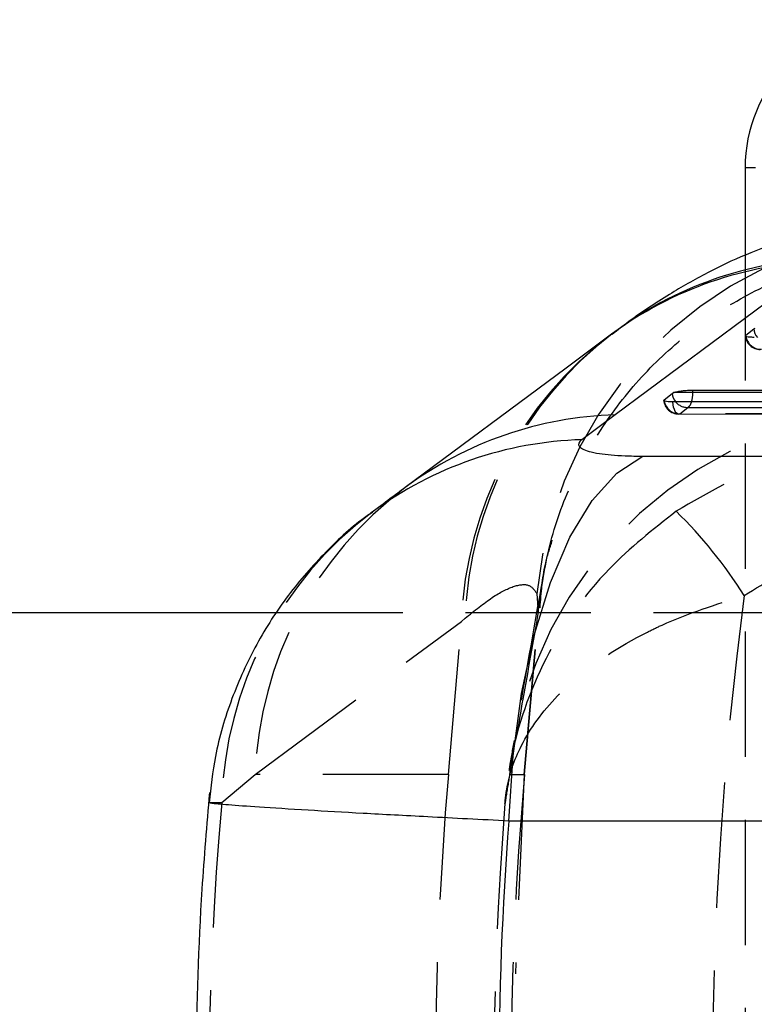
# Model space of a CAD drawing. Extents: x 75 to 757, y 20 to 569.
# Tile 11 of 49: x 226 to 241, y 188 to 208. Entities that reach past the tile are written whole.
import ezdxf

# ---------------------------------------------------------------- set-up
doc = ezdxf.new("R2010")
doc.units = 0
doc.header["$LTSCALE"] = 2
doc.linetypes.add('HIDDEN', pattern=[1.905, 1.27, -0.635])
doc.layers.get('0').update_dxf_attribs({"linetype": 'CONTINUOUS'})

msp = doc.modelspace()

# ---------------------------------------------------------------- linework, layer by layer
at = {"color": 7, "linetype": 'CONTINUOUS'}
for p, q in [((241.095706, 204.65946), (240.886371, 204.65946)), ((240.886371, 204.65946), (240.886371, 202.891496)), ((242.432549, 202.758541), (238.255493, 199.657709)), ((240.898776, 201.271283), (241.061456, 201.399861)), ((241.061456, 201.399861), (241.091027, 201.414795)), ((238.196868, 201.301672), (238.178379, 201.287635)), ((239.827632, 200.15876), (254.836641, 200.160961)), ((239.245917, 199.964826), (239.408601, 200.093423)), ((239.408601, 200.093423), (239.438243, 200.108386)), ((239.827632, 200.108386), (239.438243, 200.108386)), ((239.827632, 200.108386), (239.827632, 200.15876)), ((238.255493, 199.657709), (237.580392, 199.155169)), ((238.812249, 198.822407), (250.787828, 198.82009)), ((140.341587, 195.659459), (231.413751, 195.659459))]:
    msp.add_line(p, q, dxfattribs=at)
at = {"color": 7, "linetype": 'HIDDEN'}
for p, q in [((240.886371, 202.891496), (240.886371, 169.434156)), ((239.563688, 199.680206), (239.726364, 199.808798)), ((239.541623, 199.675349), (254.439413, 199.677799)), ((236.671529, 196.035747), (236.69736, 195.661101)), ((231.413751, 195.659459), (248.268134, 195.659459)), ((236.41001, 192.376463), (236.69736, 195.661101)), ((236.41809, 192.376463), (236.713748, 195.755843)), ((236.69736, 195.661101), (236.697886, 195.667102)), ((230.965483, 192.376463), (235.140856, 195.47716)), ((234.876595, 192.376463), (235.140856, 195.47716)), ((235.140856, 195.47716), (235.214214, 195.539061)), ((230.285633, 191.80934), (230.965483, 192.376463)), ((234.876595, 192.376463), (230.965483, 192.376463)), ((236.117072, 192.376463), (236.41001, 192.376463)), ((236.41001, 192.376463), (236.233878, 188.342126)), ((236.41001, 192.376463), (236.41809, 192.376463))]:
    msp.add_line(p, q, dxfattribs=at)
at = {"color": 8, "linetype": 'CONTINUOUS'}
for p, q in [((240.901328, 201.250701), (240.898776, 201.271283)), ((239.248473, 199.944248), (239.245917, 199.964826))]:
    msp.add_line(p, q, dxfattribs=at)
at = {"color": 7, "linetype": 'CONTINUOUS', "flags": 128}
for points in [[(238.180115, 201.28877), (237.261667, 200.606795), (234.003536, 198.187056)], [(254.836641, 200.110647), (247.3002, 200.109506), (239.827632, 200.108386)], [(254.318349, 199.923001), (253.761578, 199.922907), (251.534499, 199.922529), (242.626182, 199.921027), (239.420566, 199.920491)], [(236.102178, 191.433749), (236.187156, 192.752605), (236.359074, 194.019576), (236.613284, 195.200409), (236.94292, 196.26318), (237.339064, 197.179155), (237.791009, 197.923571), (238.286536, 198.476303), (238.812249, 198.822407)], [(248.076721, 191.430619), (242.041144, 191.432191), (236.102178, 191.433749)]]:
    msp.add_lwpolyline(points, dxfattribs=at)
at = {"color": 7, "linetype": 'HIDDEN', "flags": 128}
for points in [[(239.563688, 199.680206), (239.539831, 199.675326), (239.516042, 199.681906), (239.493209, 199.699702), (239.472202, 199.728042), (239.453807, 199.765861), (239.438712, 199.811732), (239.427491, 199.86393), (239.420566, 199.920491)], [(239.726364, 199.808798), (240.283135, 199.808881), (242.51021, 199.809212), (251.418512, 199.810546), (254.735343, 199.811046)], [(254.461444, 199.682615), (253.904677, 199.682524), (251.677602, 199.682162), (242.769297, 199.680721), (239.563688, 199.680206)]]:
    msp.add_lwpolyline(points, dxfattribs=at)
at = {"color": 7, "linetype": 'CONTINUOUS'}
msp.add_arc((243.886166, 204.659665), 2.999795, 90.0038746, 180.0039166, dxfattribs=at)
at = {"color": 7, "linetype": 'HIDDEN'}
for centre, radius, start, end in [((244.774527, 195.27903), 8.138256, 88.3193069, 174.6647741), ((242.74768, 195.199583), 7.611887, 126.8671333, 177.9101754), ((242.829288, 195.250401), 7.620543, 127.4301247, 177.8291649), ((241.194434, 201.28622), 0.3045, 185.2105438, 270.0035068), ((241.210001, 201.298989), 0.312427, 188.8912229, 271.1950988), ((239.541573, 199.979794), 0.3045, 185.2164036, 270.0092339), ((239.557141, 199.992565), 0.312427, 188.8964829, 271.2006731), ((239.718364, 200.117134), 0.30844, 220.3027994, 271.4863433), ((239.622039, 199.959422), 0.183224, 304.707182, 346.7748303), ((244.179375, 191.663173), 8.093795, 89.3553668, 174.9440786), ((238.572114, 192.098995), 7.611689, 126.8747325, 177.9109403), ((237.899454, 191.591338), 7.616942, 126.8043647, 178.3599335), ((232.895019, 190.969739), 9.428019, 32.2434214, 45.6050645), ((307.74792, 186.166354), 73.13546, 175.12901177, 184.87098823), ((307.399949, 186.166354), 71.253, 175, 185)]:
    msp.add_arc(centre, radius, start, end, dxfattribs=at)
at = {"color": 8, "linetype": 'CONTINUOUS'}
for centre, radius, start, end in [((242.644417, 195.258938), 7.502595, 91.6182062, 126.5081788), ((242.73408, 195.301011), 7.522621, 91.6679665, 127.0885744), ((241.374516, 201.428865), 0.314401, 185.2931365, 220.6482174), ((239.721575, 200.122422), 0.314316, 185.2937587, 220.6591958), ((239.198046, 200.10081), 0.629632, 343.0742994, 0.6894484), ((238.468885, 192.158265), 7.502479, 91.6298778, 126.5157081), ((237.796234, 191.649935), 7.508337, 91.6473095, 126.4415685)]:
    msp.add_arc(centre, radius, start, end, dxfattribs=at)
at = {"color": 7, "linetype": 'HIDDEN'}
for centre, major_axis, ratio, start_param, end_param in [((307.563278, 186.166354), (0, 71.253), 0.945061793, 1.432347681, 1.709769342), ((310.783635, 186.166354), (80.751642, 0), 0.882372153, 3.062313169, 3.221159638), ((307.563278, 186.166354), (71.764178, 0), 0.992876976, 3.062617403, 3.2211089)]:
    msp.add_ellipse(centre, major_axis=major_axis, ratio=ratio, start_param=start_param, end_param=end_param, dxfattribs=at)
at = {"color": 7, "linetype": 'CONTINUOUS'}
msp.add_ellipse((310.783635, 186.166354), major_axis=(74.886361, 0), ratio=0.951481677, start_param=3.067599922, end_param=3.215716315, dxfattribs=at)
for points, knots in [([(244.388893, 203.617446), (244.128721, 203.614685), (243.514062, 203.608165), (242.615254, 203.453442), (241.702887, 203.212186), (240.866069, 202.89696), (240.075188, 202.521187), (239.291405, 202.067403), (238.665867, 201.656857), (238.307011, 201.373683), (238.195534, 201.285716)], [0, 0, 0, 0, 0.08663819, 0.204683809, 0.32345506, 0.44682343, 0.58036909, 0.732577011, 0.916925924, 1, 1, 1, 1]), ([(241.073422, 201.226931), (241.070877, 201.226935), (241.037288, 201.226994), (240.977546, 201.229516), (240.918678, 201.239113), (240.890215, 201.24972), (240.893974, 201.257335), (240.894872, 201.259154)], [0, 0, 0, 0, 0.024134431, 0.31862461, 0.61310471, 0.907588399, 1, 1, 1, 1]), ([(239.438243, 200.108386), (239.458071, 200.114594), (239.497732, 200.127011), (239.589455, 200.14281), (239.691778, 200.153996), (239.773849, 200.158373), (239.816587, 200.158681), (239.827632, 200.15876)], [0, 0, 0, 0, 0.232204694, 0.464459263, 0.694601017, 0.921069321, 1, 1, 1, 1]), ([(239.420566, 199.920491), (239.417977, 199.920495), (239.384362, 199.920547), (239.324577, 199.923079), (239.265767, 199.932671), (239.237338, 199.943279), (239.241108, 199.950885), (239.242006, 199.952696)], [0, 0, 0, 0, 0.02457457, 0.319062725, 0.613537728, 0.907980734, 1, 1, 1, 1]), ([(237.580392, 199.155169), (237.578793, 199.153962), (237.518322, 199.108304), (237.48262, 199.020325), (237.655171, 198.928792), (237.978853, 198.862406), (238.353558, 198.827668), (238.691144, 198.823796), (238.812249, 198.822407)], [0, 0, 0, 0, 0.006660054, 0.251814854, 0.497186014, 0.631986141, 0.867980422, 1, 1, 1, 1]), ([(234.003942, 198.187324), (233.902584, 198.112127), (233.67091, 197.940249), (233.441801, 197.76826), (233.312927, 197.671515)], [0, 0, 0, 0, 0.4374993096, 1, 1, 1, 1]), ([(233.343809, 197.687024), (233.30717, 197.662689), (232.962736, 197.433927), (232.372669, 196.880644), (231.608348, 196.016773), (230.964793, 195.01708), (230.467839, 193.918753), (230.14079, 192.837292), (230.066665, 192.119096), (230.034295, 191.805468)], [0, 0, 0, 0, 0.0191501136, 0.1800239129, 0.3464457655, 0.5167529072, 0.6897633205, 0.8645230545, 1, 1, 1, 1]), ([(230.036478, 192.009029), (229.981707, 191.356835), (229.830415, 189.555311), (229.737778, 186.592903), (229.794243, 183.337564), (229.962572, 181.245571), (230.03843, 180.302797)], [0, 0, 0, 0, 0.1675479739, 0.4628098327, 0.7579107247, 1, 1, 1, 1])]:
    msp.add_open_spline(points, degree=3, knots=knots, dxfattribs=at)
at = {"color": 7, "linetype": 'HIDDEN'}
for points, knots in [([(236.697886, 195.667102), (236.759873, 196.11816), (236.883848, 197.020277), (237.352316, 198.310551), (238.019325, 199.505132), (238.878976, 200.572849), (239.908559, 201.477993), (241.074077, 202.201676), (242.34707, 202.715953), (243.613807, 202.996298), (244.519046, 203.055023), (244.966682, 203.04422), (245.034027, 203.042594)], [0, 0, 0, 0, 0.111332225, 0.222664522, 0.333996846, 0.445328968, 0.556661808, 0.667994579, 0.779328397, 0.890662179, 0.983550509, 1, 1, 1, 1]), ([(244.113247, 199.150622), (243.672934, 199.12983), (242.779736, 199.087653), (241.175121, 198.688021), (240.136291, 198.082559), (239.490862, 197.706384)], [0, 0, 0, 0, 0.269104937, 0.545892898, 1, 1, 1, 1]), ([(239.490862, 197.706384), (239.02064, 197.335462), (237.947494, 196.48894), (236.757301, 194.748836), (236.222476, 193.2097), (236.069868, 192.255841), (236.039327, 191.981192), (236.028408, 191.858466), (236.02458, 191.811096), (236.023231, 191.793532), (236.022785, 191.78773)], [0, 0, 0, 0, 0.243748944, 0.556285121, 0.871088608, 0.943389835, 0.979143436, 0.992270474, 0.997446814, 1, 1, 1, 1]), ([(236.734215, 195.753115), (236.756084, 196.052049), (236.790662, 196.524678), (236.930039, 196.958587), (236.981261, 197.118053)], [0, 0, 0, 0, 0.632491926, 1, 1, 1, 1]), ([(240.869134, 195.999751), (241.315875, 196.277386), (242.292893, 196.88457), (243.444483, 196.986823), (244.069509, 197.04232)], [0, 0, 0, 0, 0.457249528, 1, 1, 1, 1]), ([(236.791983, 196.379644), (236.775167, 196.285168), (236.607631, 195.343895), (236.415652, 194.266841), (236.232444, 193.20925), (236.206158, 193.057512)], [0, 0, 0, 0, 0.087226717, 0.869040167, 1, 1, 1, 1]), ([(235.214214, 195.539061), (235.405712, 195.69254), (235.788714, 195.999503), (236.214229, 196.209946), (236.52907, 196.247872), (236.624041, 196.106458), (236.671529, 196.035747)], [0, 0, 0, 0, 0.245832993, 0.491672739, 0.745823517, 1, 1, 1, 1]), ([(236.022785, 191.78773), (236.023046, 191.791386), (236.029911, 191.887611), (236.078856, 192.283317), (236.329392, 193.030625), (236.850918, 193.747262), (237.674012, 194.535973), (238.409339, 195.021772), (239.615076, 195.603326), (240.297058, 195.81891), (240.869134, 195.999751)], [0, 0, 0, 0, 0.002056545, 0.054125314, 0.223090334, 0.428071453, 0.486304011, 0.740522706, 0.782338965, 1, 1, 1, 1]), ([(236.697886, 195.667102), (236.593665, 195.080371), (236.401236, 193.997055), (236.206389, 192.885837), (236.117072, 192.376463)], [0, 0, 0, 0, 0.541606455, 1, 1, 1, 1]), ([(236.208409, 193.066557), (236.175433, 192.886836), (236.139301, 192.689909), (236.107025, 192.47637), (236.104205, 192.457712)], [0, 0, 0, 0, 0.912623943, 1, 1, 1, 1]), ([(236.117072, 192.376463), (236.09219, 192.223801), (236.060312, 192.028216), (236.029538, 191.831009), (236.022785, 191.78773)], [0, 0, 0, 0, 0.780539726, 1, 1, 1, 1]), ([(230.051863, 191.803152), (230.042457, 191.805311), (230.004654, 191.813992), (230.165105, 191.811335), (230.285633, 191.80934)], [0, 0, 0, 0, 0.248819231, 1, 1, 1, 1])]:
    msp.add_open_spline(points, degree=3, knots=knots, dxfattribs=at)
at = {"color": 8, "linetype": 'CONTINUOUS'}
msp.add_open_spline([(236.102178, 191.433749), (235.541498, 191.462271), (234.477901, 191.516375), (233.123213, 191.589293), (231.952051, 191.656124), (231.022341, 191.714531), (230.387047, 191.760952), (230.048575, 191.791762), (230.050917, 191.799873), (230.051863, 191.803152)], degree=3, knots=[0, 0, 0, 0, 0.159192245, 0.301983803, 0.444775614, 0.606722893, 0.753555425, 0.900389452, 1, 1, 1, 1], dxfattribs=at)

doc.saveas('drawing.dxf')
